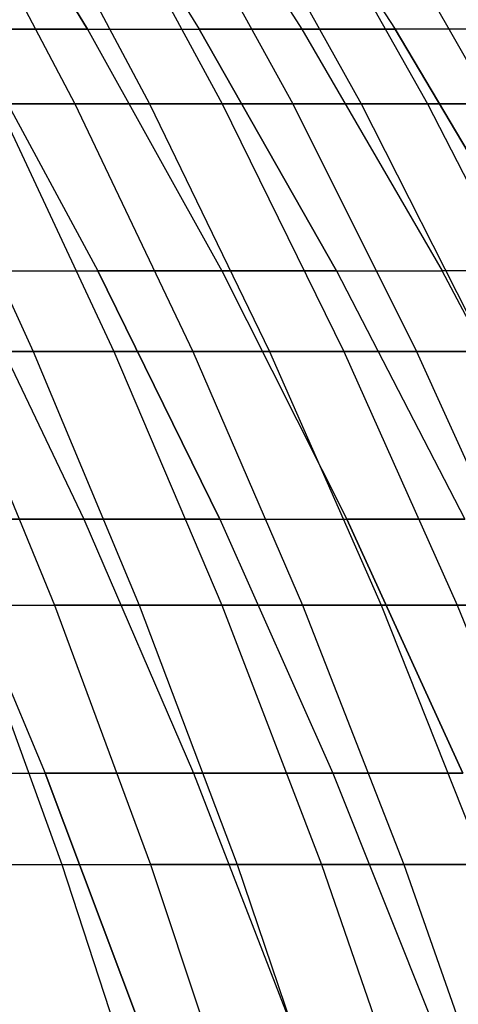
# Model space of a CAD drawing. Extents: x -125 to 125, y -143 to 0.
# Tile 220 of 241: x 39.41 to 43.22, y -58.54 to -49.99. Entities that reach past the tile are written whole.
import ezdxf

# ---------------------------------------------------------------- set-up
doc = ezdxf.new("R2010")
doc.units = 0
doc.header["$LTSCALE"] = 25.4
doc.layers.get('0').update_dxf_attribs({"linetype": 'CONTINUOUS'})

# ---------------------------------------------------------------- blocks, each defined once
blk = doc.blocks.new('NL2500026672_STL')
at = {"color": 0}
for p, q in [((38.7569, -48.0259, -22.3763), (39.9984, -50.0675, -23.0931)), ((38.7569, -48.0259, -22.3763), (39.9984, -50.0675, -23.0931)), ((39.9984, -50.0675, 23.0931), (38.7569, -48.0259, 22.3763)), ((39.9984, -50.0675, 23.0931), (38.7569, -48.0259, 22.3763)), ((39.6961, -48.0259, -20.6645), (40.9676, -50.0675, -21.3264)), ((39.6961, -48.0259, -20.6645), (40.9676, -50.0675, -21.3264)), ((39.6961, -48.0259, 20.6645), (40.9676, -50.0675, 21.3264)), ((39.6961, -48.0259, 20.6645), (40.9676, -50.0675, 21.3264)), ((40.5596, -48.0259, -18.9133), (41.8589, -50.0675, -19.5191)), ((40.5596, -48.0259, 18.9133), (41.8589, -50.0675, 19.5191)), ((40.5596, -48.0259, -18.9133), (41.8589, -50.0675, -19.5191)), ((40.5596, -48.0259, 18.9133), (41.8589, -50.0675, 19.5191)), ((41.346, -48.0259, -17.1261), (42.6704, -50.0675, -17.6747)), ((41.346, -48.0259, 17.1261), (42.6704, -50.0675, 17.6747)), ((41.346, -48.0259, 17.1261), (42.6704, -50.0675, 17.6747)), ((41.346, -48.0259, -17.1261), (42.6704, -50.0675, -17.6747)), ((38.791, -48.6248, 30.3655), (39.8865, -50.7179, 31.223)), ((38.791, -48.6248, 30.3655), (39.8865, -50.7179, 31.223)), ((39.4226, -48.6248, -29.5409), (40.5359, -50.7179, -30.3751)), ((39.4226, -48.6248, -29.5409), (40.5359, -50.7179, -30.3751)), ((40.0367, -48.6248, 28.7032), (41.1673, -50.7179, 29.5138)), ((40.0367, -48.6248, 28.7032), (41.1673, -50.7179, 29.5138)), ((40.6329, -48.6248, -27.8527), (41.7804, -50.7179, -28.6393)), ((40.6329, -48.6248, -27.8527), (41.7804, -50.7179, -28.6393)), ((41.2111, -48.6248, 26.9898), (42.3749, -50.7179, 27.7521)), ((41.2111, -48.6248, 26.9898), (42.3749, -50.7179, 27.7521)), ((41.771, -48.6248, -26.115), (42.9506, -50.7179, -26.8525)), ((41.771, -48.6248, -26.115), (42.9506, -50.7179, -26.8525)), ((42.3122, -48.6248, 25.2285), (43.5072, -50.7179, 25.941)), ((42.3122, -48.6248, 25.2285), (43.5072, -50.7179, 25.941)), ((38.953, -50.0675, -24.8158), (39.9984, -50.0675, -23.0931)), ((38.953, -50.0675, -24.8158), (40.0882, -52.1679, -25.539)), ((38.953, -50.0675, -24.8158), (40.0882, -52.1679, -25.539)), ((38.953, -50.0675, -24.8158), (39.9984, -50.0675, -23.0931)), ((39.9984, -50.0675, 23.0931), (38.953, -50.0675, 24.8158)), ((38.953, -50.0675, 24.8158), (40.0882, -52.1679, 25.539)), ((39.9984, -50.0675, 23.0931), (38.953, -50.0675, 24.8158)), ((38.953, -50.0675, 24.8158), (40.0882, -52.1679, 25.539)), ((39.9984, -50.0675, -23.0931), (40.9676, -50.0675, -21.3264)), ((39.9984, -50.0675, -23.0931), (41.164, -52.1679, -23.7661)), ((39.9984, -50.0675, -23.0931), (41.164, -52.1679, -23.7661)), ((39.9984, -50.0675, -23.0931), (40.9676, -50.0675, -21.3264)), ((39.9984, -50.0675, 23.0931), (41.164, -52.1679, 23.7661)), ((39.9984, -50.0675, 23.0931), (40.9676, -50.0675, 21.3264)), ((39.9984, -50.0675, 23.0931), (40.9676, -50.0675, 21.3264)), ((39.9984, -50.0675, 23.0931), (41.164, -52.1679, 23.7661)), ((40.9676, -50.0675, -21.3264), (41.8589, -50.0675, -19.5191)), ((40.9676, -50.0675, -21.3264), (42.1615, -52.1679, -21.9479)), ((42.1615, -52.1679, 21.9479), (40.9676, -50.0675, 21.3264)), ((41.8589, -50.0675, 19.5191), (40.9676, -50.0675, 21.3264)), ((42.1615, -52.1679, 21.9479), (40.9676, -50.0675, 21.3264)), ((40.9676, -50.0675, -21.3264), (42.1615, -52.1679, -21.9479)), ((40.9676, -50.0675, -21.3264), (41.8589, -50.0675, -19.5191)), ((41.8589, -50.0675, 19.5191), (40.9676, -50.0675, 21.3264)), ((41.8589, -50.0675, -19.5191), (42.6704, -50.0675, -17.6747)), ((41.8589, -50.0675, -19.5191), (43.0787, -52.1679, -20.0879)), ((42.6704, -50.0675, 17.6747), (41.8589, -50.0675, 19.5191)), ((41.8589, -50.0675, 19.5191), (43.0787, -52.1679, 20.0879)), ((41.8589, -50.0675, -19.5191), (42.6704, -50.0675, -17.6747)), ((41.8589, -50.0675, -19.5191), (43.0787, -52.1679, -20.0879)), ((41.8589, -50.0675, 19.5191), (43.0787, -52.1679, 20.0879)), ((42.6704, -50.0675, 17.6747), (41.8589, -50.0675, 19.5191)), ((43.914, -52.1679, -18.1898), (42.6704, -50.0675, -17.6747)), ((43.914, -52.1679, -18.1898), (42.6704, -50.0675, -17.6747)), ((43.4008, -50.0675, -15.7966), (42.6704, -50.0675, -17.6747)), ((43.4008, -50.0675, -15.7966), (42.6704, -50.0675, -17.6747)), ((43.4008, -50.0675, 15.7966), (42.6704, -50.0675, 17.6747)), ((42.6704, -50.0675, 17.6747), (43.914, -52.1679, 18.1898)), ((43.4008, -50.0675, 15.7966), (42.6704, -50.0675, 17.6747)), ((42.6704, -50.0675, 17.6747), (43.914, -52.1679, 18.1898)), ((38.5348, -50.7179, 32.8767), (39.8865, -50.7179, 31.223)), ((38.5348, -50.7179, 32.8767), (39.8865, -50.7179, 31.223)), ((38.5348, -50.7179, 32.8767), (39.5256, -52.8675, 33.722)), ((38.5348, -50.7179, 32.8767), (39.5256, -52.8675, 33.722)), ((40.5359, -50.7179, -30.3751), (39.2194, -50.7179, -32.057)), ((39.2194, -50.7179, -32.057), (40.2278, -52.8675, -32.8812)), ((40.5359, -50.7179, -30.3751), (39.2194, -50.7179, -32.057)), ((39.2194, -50.7179, -32.057), (40.2278, -52.8675, -32.8812)), ((39.8865, -50.7179, 31.223), (41.1673, -50.7179, 29.5138)), ((39.8865, -50.7179, 31.223), (41.1673, -50.7179, 29.5138)), ((39.8865, -50.7179, 31.223), (40.912, -52.8675, 32.0258)), ((39.8865, -50.7179, 31.223), (40.912, -52.8675, 32.0258)), ((41.7804, -50.7179, -28.6393), (40.5359, -50.7179, -30.3751)), ((40.5359, -50.7179, -30.3751), (41.5781, -52.8675, -31.1561)), ((41.7804, -50.7179, -28.6393), (40.5359, -50.7179, -30.3751)), ((40.5359, -50.7179, -30.3751), (41.5781, -52.8675, -31.1561)), ((41.1673, -50.7179, 29.5138), (42.3749, -50.7179, 27.7521)), ((41.1673, -50.7179, 29.5138), (42.3749, -50.7179, 27.7521)), ((41.1673, -50.7179, 29.5138), (42.2258, -52.8675, 30.2726)), ((41.1673, -50.7179, 29.5138), (42.2258, -52.8675, 30.2726)), ((42.9506, -50.7179, -26.8525), (41.7804, -50.7179, -28.6393)), ((41.7804, -50.7179, -28.6393), (42.8546, -52.8675, -29.3756)), ((42.9506, -50.7179, -26.8525), (41.7804, -50.7179, -28.6393)), ((41.7804, -50.7179, -28.6393), (42.8546, -52.8675, -29.3756)), ((42.3749, -50.7179, 27.7521), (43.5072, -50.7179, 25.941)), ((42.3749, -50.7179, 27.7521), (43.5072, -50.7179, 25.941)), ((42.3749, -50.7179, 27.7521), (43.4644, -52.8675, 28.4656)), ((42.3749, -50.7179, 27.7521), (43.4644, -52.8675, 28.4656)), ((44.0444, -50.7179, -25.018), (42.9506, -50.7179, -26.8525)), ((42.9506, -50.7179, -26.8525), (44.0549, -52.8675, -27.5429)), ((44.0444, -50.7179, -25.018), (42.9506, -50.7179, -26.8525)), ((42.9506, -50.7179, -26.8525), (44.0549, -52.8675, -27.5429)), ((38.936, -52.1679, -27.2633), (40.0882, -52.1679, -25.539)), ((38.936, -52.1679, -27.2633), (39.9649, -54.3233, -27.9837)), ((38.936, -52.1679, -27.2633), (39.9649, -54.3233, -27.9837)), ((38.936, -52.1679, -27.2633), (40.0882, -52.1679, -25.539)), ((38.936, -52.1679, 27.2633), (40.0882, -52.1679, 25.539)), ((38.936, -52.1679, 27.2633), (39.9649, -54.3233, 27.9837)), ((38.936, -52.1679, 27.2633), (40.0882, -52.1679, 25.539)), ((38.936, -52.1679, 27.2633), (39.9649, -54.3233, 27.9837)), ((40.0882, -52.1679, -25.539), (41.164, -52.1679, -23.7661)), ((40.0882, -52.1679, -25.539), (41.1475, -54.3233, -26.2138)), ((40.0882, -52.1679, -25.539), (41.1475, -54.3233, -26.2138)), ((40.0882, -52.1679, -25.539), (41.164, -52.1679, -23.7661)), ((41.164, -52.1679, 23.7661), (40.0882, -52.1679, 25.539)), ((41.1475, -54.3233, 26.2138), (40.0882, -52.1679, 25.539)), ((41.164, -52.1679, 23.7661), (40.0882, -52.1679, 25.539)), ((41.1475, -54.3233, 26.2138), (40.0882, -52.1679, 25.539)), ((41.164, -52.1679, -23.7661), (42.1615, -52.1679, -21.9479)), ((41.164, -52.1679, -23.7661), (42.2517, -54.3233, -24.394)), ((42.1615, -52.1679, 21.9479), (41.164, -52.1679, 23.7661)), ((41.164, -52.1679, 23.7661), (42.2517, -54.3233, 24.394)), ((42.1615, -52.1679, 21.9479), (41.164, -52.1679, 23.7661)), ((41.164, -52.1679, 23.7661), (42.2517, -54.3233, 24.394)), ((41.164, -52.1679, -23.7661), (42.2517, -54.3233, -24.394)), ((41.164, -52.1679, -23.7661), (42.1615, -52.1679, -21.9479)), ((42.1615, -52.1679, -21.9479), (43.0787, -52.1679, -20.0879)), ((42.1615, -52.1679, -21.9479), (43.2756, -54.3233, -22.5278)), ((42.1615, -52.1679, 21.9479), (43.2756, -54.3233, 22.5278)), ((42.1615, -52.1679, 21.9479), (43.0787, -52.1679, 20.0879)), ((42.1615, -52.1679, 21.9479), (43.0787, -52.1679, 20.0879)), ((42.1615, -52.1679, 21.9479), (43.2756, -54.3233, 22.5278)), ((42.1615, -52.1679, -21.9479), (43.0787, -52.1679, -20.0879)), ((42.1615, -52.1679, -21.9479), (43.2756, -54.3233, -22.5278)), ((44.217, -54.3233, -20.6187), (43.0787, -52.1679, -20.0879)), ((44.217, -54.3233, -20.6187), (43.0787, -52.1679, -20.0879)), ((43.914, -52.1679, -18.1898), (43.0787, -52.1679, -20.0879)), ((43.914, -52.1679, -18.1898), (43.0787, -52.1679, -20.0879)), ((44.217, -54.3233, 20.6187), (43.0787, -52.1679, 20.0879)), ((43.914, -52.1679, 18.1898), (43.0787, -52.1679, 20.0879)), ((44.217, -54.3233, 20.6187), (43.0787, -52.1679, 20.0879)), ((43.914, -52.1679, 18.1898), (43.0787, -52.1679, 20.0879)), ((38.0688, -52.8675, 35.3583), (39.5256, -52.8675, 33.722)), ((38.0688, -52.8675, 35.3583), (39.5256, -52.8675, 33.722)), ((38.8058, -52.8675, -34.5478), (39.7105, -55.0697, -35.3532)), ((40.2278, -52.8675, -32.8812), (38.8058, -52.8675, -34.5478)), ((40.2278, -52.8675, -32.8812), (38.8058, -52.8675, -34.5478)), ((38.8058, -52.8675, -34.5478), (39.7105, -55.0697, -35.3532)), ((39.5256, -52.8675, 33.722), (40.912, -52.8675, 32.0258)), ((39.5256, -52.8675, 33.722), (40.912, -52.8675, 32.0258)), ((39.5256, -52.8675, 33.722), (40.447, -55.0697, 34.5081)), ((39.5256, -52.8675, 33.722), (40.447, -55.0697, 34.5081)), ((41.5781, -52.8675, -31.1561), (40.2278, -52.8675, -32.8812)), ((40.2278, -52.8675, -32.8812), (41.1655, -55.0697, -33.6477)), ((41.5781, -52.8675, -31.1561), (40.2278, -52.8675, -32.8812)), ((40.2278, -52.8675, -32.8812), (41.1655, -55.0697, -33.6477)), ((40.912, -52.8675, 32.0258), (42.2258, -52.8675, 30.2726)), ((40.912, -52.8675, 32.0258), (42.2258, -52.8675, 30.2726)), ((40.912, -52.8675, 32.0258), (41.8658, -55.0697, 32.7723)), ((40.912, -52.8675, 32.0258), (41.8658, -55.0697, 32.7723)), ((42.8546, -52.8675, -29.3756), (41.5781, -52.8675, -31.1561)), ((41.5781, -52.8675, -31.1561), (42.5474, -55.0697, -31.8824)), ((42.8546, -52.8675, -29.3756), (41.5781, -52.8675, -31.1561)), ((41.5781, -52.8675, -31.1561), (42.5474, -55.0697, -31.8824)), ((42.2258, -52.8675, 30.2726), (43.4644, -52.8675, 28.4656)), ((42.2258, -52.8675, 30.2726), (43.4644, -52.8675, 28.4656)), ((42.2258, -52.8675, 30.2726), (43.2101, -55.0697, 30.9783)), ((42.2258, -52.8675, 30.2726), (43.2101, -55.0697, 30.9783)), ((44.0549, -52.8675, -27.5429), (42.8546, -52.8675, -29.3756)), ((42.8546, -52.8675, -29.3756), (43.8536, -55.0697, -30.0604)), ((44.0549, -52.8675, -27.5429), (42.8546, -52.8675, -29.3756)), ((42.8546, -52.8675, -29.3756), (43.8536, -55.0697, -30.0604)), ((38.7062, -54.3233, -29.7003), (39.9649, -54.3233, -27.9837)), ((38.7062, -54.3233, -29.7003), (39.6294, -56.5299, -30.4087)), ((38.7062, -54.3233, -29.7003), (39.6294, -56.5299, -30.4087)), ((38.7062, -54.3233, -29.7003), (39.9649, -54.3233, -27.9837)), ((39.9649, -54.3233, 27.9837), (38.7062, -54.3233, 29.7003)), ((38.7062, -54.3233, 29.7003), (39.6294, -56.5299, 30.4087)), ((38.7062, -54.3233, 29.7003), (39.6294, -56.5299, 30.4087)), ((39.9649, -54.3233, 27.9837), (38.7062, -54.3233, 29.7003)), ((39.9649, -54.3233, -27.9837), (41.1475, -54.3233, -26.2138)), ((39.9649, -54.3233, -27.9837), (40.9181, -56.5299, -28.6512)), ((39.9649, -54.3233, -27.9837), (40.9181, -56.5299, -28.6512)), ((39.9649, -54.3233, -27.9837), (41.1475, -54.3233, -26.2138)), ((41.1475, -54.3233, 26.2138), (39.9649, -54.3233, 27.9837)), ((39.9649, -54.3233, 27.9837), (40.9181, -56.5299, 28.6512)), ((41.1475, -54.3233, 26.2138), (39.9649, -54.3233, 27.9837)), ((39.9649, -54.3233, 27.9837), (40.9181, -56.5299, 28.6512)), ((41.1475, -54.3233, -26.2138), (42.2517, -54.3233, -24.394)), ((41.1475, -54.3233, -26.2138), (42.1289, -56.5299, -26.8391)), ((41.1475, -54.3233, 26.2138), (42.2517, -54.3233, 24.394)), ((41.1475, -54.3233, 26.2138), (42.1289, -56.5299, 26.8391)), ((41.1475, -54.3233, 26.2138), (42.2517, -54.3233, 24.394)), ((41.1475, -54.3233, 26.2138), (42.1289, -56.5299, 26.8391)), ((41.1475, -54.3233, -26.2138), (42.1289, -56.5299, -26.8391)), ((41.1475, -54.3233, -26.2138), (42.2517, -54.3233, -24.394)), ((42.2517, -54.3233, -24.394), (43.2756, -54.3233, -22.5278)), ((42.2517, -54.3233, -24.394), (43.2595, -56.5299, -24.9759)), ((43.2756, -54.3233, 22.5278), (42.2517, -54.3233, 24.394)), ((43.2595, -56.5299, 24.9759), (42.2517, -54.3233, 24.394)), ((43.2756, -54.3233, 22.5278), (42.2517, -54.3233, 24.394)), ((43.2595, -56.5299, 24.9759), (42.2517, -54.3233, 24.394)), ((42.2517, -54.3233, -24.394), (43.2756, -54.3233, -22.5278)), ((42.2517, -54.3233, -24.394), (43.2595, -56.5299, -24.9759)), ((38.1848, -55.0697, -36.9958), (39.7105, -55.0697, -35.3532)), ((38.1848, -55.0697, -36.9958), (39.7105, -55.0697, -35.3532)), ((38.9563, -55.0697, 36.1826), (40.447, -55.0697, 34.5081)), ((38.9563, -55.0697, 36.1826), (40.447, -55.0697, 34.5081)), ((38.9563, -55.0697, 36.1826), (39.7754, -57.3207, 36.9433)), ((38.9563, -55.0697, 36.1826), (39.7754, -57.3207, 36.9433)), ((39.7105, -55.0697, -35.3532), (40.5454, -57.3207, -36.0965)), ((41.1655, -55.0697, -33.6477), (39.7105, -55.0697, -35.3532)), ((41.1655, -55.0697, -33.6477), (39.7105, -55.0697, -35.3532)), ((39.7105, -55.0697, -35.3532), (40.5454, -57.3207, -36.0965)), ((40.447, -55.0697, 34.5081), (41.8658, -55.0697, 32.7723)), ((40.447, -55.0697, 34.5081), (41.8658, -55.0697, 32.7723)), ((40.447, -55.0697, 34.5081), (41.2974, -57.3207, 35.2337)), ((40.447, -55.0697, 34.5081), (41.2974, -57.3207, 35.2337)), ((42.5474, -55.0697, -31.8824), (41.1655, -55.0697, -33.6477)), ((41.1655, -55.0697, -33.6477), (42.0311, -57.3207, -34.3552)), ((42.5474, -55.0697, -31.8824), (41.1655, -55.0697, -33.6477)), ((41.1655, -55.0697, -33.6477), (42.0311, -57.3207, -34.3552)), ((41.8658, -55.0697, 32.7723), (43.2101, -55.0697, 30.9783)), ((41.8658, -55.0697, 32.7723), (43.2101, -55.0697, 30.9783)), ((41.8658, -55.0697, 32.7723), (42.746, -57.3207, 33.4614)), ((41.8658, -55.0697, 32.7723), (42.746, -57.3207, 33.4614)), ((43.8536, -55.0697, -30.0604), (42.5474, -55.0697, -31.8824)), ((42.5474, -55.0697, -31.8824), (43.442, -57.3207, -32.5528)), ((43.8536, -55.0697, -30.0604), (42.5474, -55.0697, -31.8824)), ((42.5474, -55.0697, -31.8824), (43.442, -57.3207, -32.5528)), ((43.2101, -55.0697, 30.9783), (44.4776, -55.0697, 29.1292)), ((43.2101, -55.0697, 30.9783), (44.4776, -55.0697, 29.1292)), ((43.2101, -55.0697, 30.9783), (44.1186, -57.3207, 31.6296)), ((43.2101, -55.0697, 30.9783), (44.1186, -57.3207, 31.6296)), ((38.2653, -56.5299, -32.1084), (39.6294, -56.5299, -30.4087)), ((38.2653, -56.5299, -32.1084), (39.6294, -56.5299, -30.4087)), ((38.2653, -56.5299, 32.1084), (39.6294, -56.5299, 30.4087)), ((38.2653, -56.5299, 32.1084), (39.6294, -56.5299, 30.4087)), ((39.6294, -56.5299, -30.4087), (40.9181, -56.5299, -28.6512)), ((39.6294, -56.5299, -30.4087), (40.4779, -58.7837, -31.0598)), ((39.6294, -56.5299, -30.4087), (40.4779, -58.7837, -31.0598)), ((39.6294, -56.5299, -30.4087), (40.9181, -56.5299, -28.6512)), ((40.4779, -58.7837, 31.0598), (39.6294, -56.5299, 30.4087)), ((40.9181, -56.5299, 28.6512), (39.6294, -56.5299, 30.4087)), ((40.4779, -58.7837, 31.0598), (39.6294, -56.5299, 30.4087)), ((40.9181, -56.5299, 28.6512), (39.6294, -56.5299, 30.4087)), ((40.9181, -56.5299, -28.6512), (42.1289, -56.5299, -26.8391)), ((40.9181, -56.5299, -28.6512), (41.7941, -58.7837, -29.2646)), ((42.1289, -56.5299, 26.8391), (40.9181, -56.5299, 28.6512)), ((40.9181, -56.5299, 28.6512), (41.7941, -58.7837, 29.2646)), ((40.9181, -56.5299, -28.6512), (41.7941, -58.7837, -29.2646)), ((40.9181, -56.5299, -28.6512), (42.1289, -56.5299, -26.8391)), ((40.9181, -56.5299, 28.6512), (41.7941, -58.7837, 29.2646)), ((42.1289, -56.5299, 26.8391), (40.9181, -56.5299, 28.6512)), ((42.1289, -56.5299, -26.8391), (43.2595, -56.5299, -24.9759)), ((42.1289, -56.5299, -26.8391), (43.0309, -58.7837, -27.4137)), ((43.2595, -56.5299, 24.9759), (42.1289, -56.5299, 26.8391)), ((42.1289, -56.5299, 26.8391), (43.0309, -58.7837, 27.4137)), ((43.2595, -56.5299, 24.9759), (42.1289, -56.5299, 26.8391)), ((42.1289, -56.5299, -26.8391), (43.2595, -56.5299, -24.9759)), ((42.1289, -56.5299, -26.8391), (43.0309, -58.7837, -27.4137)), ((42.1289, -56.5299, 26.8391), (43.0309, -58.7837, 27.4137)), ((38.1826, -57.3207, 38.5873), (39.7754, -57.3207, 36.9433)), ((38.1826, -57.3207, 38.5873), (39.7754, -57.3207, 36.9433)), ((38.9877, -57.3207, -37.7737), (40.5454, -57.3207, -36.0965)), ((38.9877, -57.3207, -37.7737), (40.5454, -57.3207, -36.0965)), ((39.7754, -57.3207, 36.9433), (41.2974, -57.3207, 35.2337)), ((39.7754, -57.3207, 36.9433), (41.2974, -57.3207, 35.2337)), ((39.7754, -57.3207, 36.9433), (40.5247, -59.6165, 37.6393)), ((39.7754, -57.3207, 36.9433), (40.5247, -59.6165, 37.6393)), ((40.5454, -57.3207, -36.0965), (41.3092, -59.6165, -36.7765)), ((42.0311, -57.3207, -34.3552), (40.5454, -57.3207, -36.0965)), ((42.0311, -57.3207, -34.3552), (40.5454, -57.3207, -36.0965)), ((40.5454, -57.3207, -36.0965), (41.3092, -59.6165, -36.7765)), ((41.2974, -57.3207, 35.2337), (42.746, -57.3207, 33.4614)), ((41.2974, -57.3207, 35.2337), (42.746, -57.3207, 33.4614)), ((41.2974, -57.3207, 35.2337), (42.0754, -59.6165, 35.8974)), ((41.2974, -57.3207, 35.2337), (42.0754, -59.6165, 35.8974)), ((43.442, -57.3207, -32.5528), (42.0311, -57.3207, -34.3552)), ((42.0311, -57.3207, -34.3552), (42.8229, -59.6165, -35.0024)), ((43.442, -57.3207, -32.5528), (42.0311, -57.3207, -34.3552)), ((42.0311, -57.3207, -34.3552), (42.8229, -59.6165, -35.0024)), ((42.746, -57.3207, 33.4614), (44.1186, -57.3207, 31.6296)), ((42.746, -57.3207, 33.4614), (44.1186, -57.3207, 31.6296)), ((42.746, -57.3207, 33.4614), (43.5513, -59.6165, 34.0918)), ((42.746, -57.3207, 33.4614), (43.5513, -59.6165, 34.0918))]:
    blk.add_line(p, q, dxfattribs=at)

msp = doc.modelspace()

# ---------------------------------------------------------------- block references
at = {"color": 253}
msp.add_blockref('NL2500026672_STL', (0, 0), dxfattribs=at)

doc.saveas('drawing.dxf')
